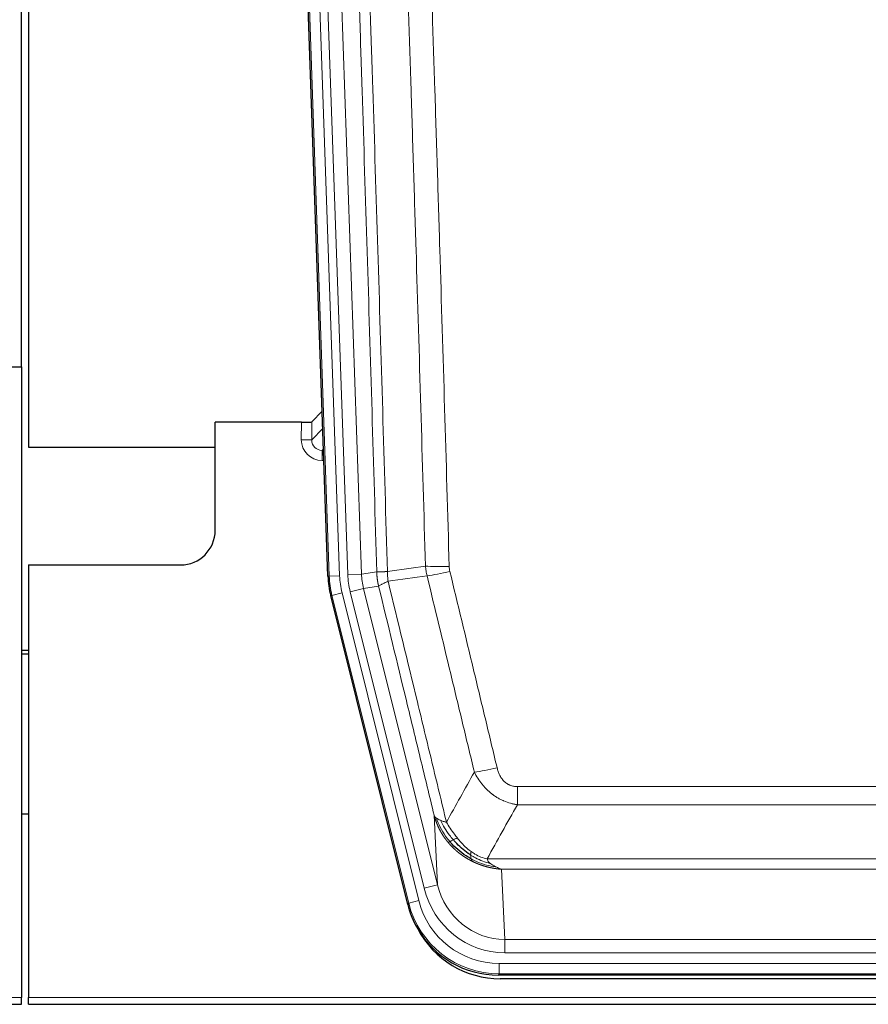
# Model space of a CAD drawing. Header units: inches. Extents: x 0 to 29700, y -16 to 21000.
# Tile 18 of 186: x 3713 to 3958, y 9386 to 9670. Entities that reach past the tile are written whole.
import ezdxf

# ---------------------------------------------------------------- set-up
doc = ezdxf.new("R2010")
doc.units = ezdxf.units.IN
doc.layers.add('254', color=7, linetype='Continuous', true_color=0xffffff)
doc.styles.add('latin_extended', font='simplex.shx')
doc.dimstyles.get("Standard").update_dxf_attribs({"dimtxt": 0.18, "dimasz": 0.18, "dimexe": 0.18, "dimexo": 0.0625, "dimgap": 0.09, "dimtad": 0, "dimtih": 1, "dimtoh": 1, "dimdec": 4, "dimzin": 0, "dimdsep": 46, "dimtxsty": 'Standard', "dimcen": 0.09, "dimadec": 0, "dimazin": 0, "dimtfac": 1, "dimtdec": 4, "dimtofl": 0, "dimtmove": 0, "dimatfit": 3, "dimfxl": 1, "dimtolj": 1, "dimtzin": 0, "dimarcsym": 0})

# ---------------------------------------------------------------- blocks, each defined once
blk = doc.blocks.new('_U9')
at = {"layer": '254', "color": 3, "linetype": 'Continuous', "lineweight": 13, "transparency": 16777216}
for p, q in [((778.09, 10345.84), (778.09, 10520.84)), ((1929.58, 10170.84), (728.09, 10170.84)), ((778.09, 9795.84), (778.09, 10170.84)), ((7290.58, 9795.84), (728.09, 9795.84)), ((778.09, 9620.84), (778.09, 9445.84))]:
    blk.add_line(p, q, dxfattribs=at)
at = {"layer": '254', "color": 3, "transparency": 16777216}
for points in [[(748.92, 10345.84), (807.25, 10345.84), (778.09, 10170.84)], [(807.25, 9620.84), (748.92, 9620.84), (778.09, 9795.84)]]:
    blk.add_solid(points, dxfattribs=at)
at = {"layer": 'Defpoints', "color": 0, "transparency": 16777216}
for p in [(778.09, 10170.84), (1979.58, 10170.84), (7340.58, 9795.84)]:
    blk.add_point(p, dxfattribs=at)
at = {"layer": '254', "color": 2, "lineweight": 13, "transparency": 16777216, "insert": (515.59, 9758.34), "char_height": 175, "attachment_point": 1, "rotation": 90, "style": 'latin_extended'}
blk.add_mtext('\\A1;\\C2;375', dxfattribs=at)

msp = doc.modelspace()

# ---------------------------------------------------------------- linework, layer by layer
at = {"layer": '254', "color": 2, "linetype": 'Continuous', "lineweight": 25}
for p, q in [((3713.582, 9570.095), (3713.582, 9970.675)), ((3715.582, 9970.347), (3715.582, 9546.837)), ((3802.178, 9509.572), (3789.06, 9885.217)), ((3705.625, 9570.087), (3713.582, 9570.087)), ((3713.582, 9570.087), (3713.582, 9387.807)), ((3800.511, 9557.309), (3797.484, 9554.174)), ((3794.485, 9554.072), (3769.582, 9554.072)), ((3769.582, 9522.837), (3769.582, 9554.072)), ((3715.582, 9546.837), (3769.582, 9546.837)), ((3715.582, 9512.837), (3759.582, 9512.837)), ((3715.582, 9512.837), (3715.582, 9387.807)), ((3825.217, 9414.732), (3802.963, 9503.99)), ((3715.582, 9488.104), (3713.582, 9488.104)), ((3713.582, 9487.104), (3715.582, 9487.104)), ((3715.608, 9440.837), (3713.593, 9440.837)), ((4067.786, 9394.292), (3851.379, 9394.292)), ((4067.194, 9393.25), (3851.971, 9393.25)), ((3713.582, 9385.859), (3713.582, 9387.807)), ((3715.582, 9385.859), (3715.582, 9387.807)), ((3225.582, 9385.859), (3713.582, 9385.859)), ((3715.582, 9385.859), (4203.582, 9385.859))]:
    msp.add_line(p, q, dxfattribs=at)
at = {"layer": '254', "color": 110, "linetype": 'Continuous', "lineweight": 13}
for p, q in [((3802.552, 9509.624), (3789.441, 9885.067)), ((3792.435, 9885.172), (3805.546, 9509.729)), ((3794.827, 9884.23), (3807.893, 9510.059)), ((3798.819, 9884.369), (3811.885, 9510.198)), ((3794.475, 9549.025), (3794.485, 9554.072)), ((3797.484, 9554.174), (3797.473, 9548.943)), ((3797.473, 9548.943), (3800.687, 9552.271)), ((3800.893, 9546.378), (3800.466, 9545.935)), ((3800.466, 9545.935), (3800.466, 9543.016)), ((3800.466, 9545.935), (3800.909, 9545.935)), ((3800.466, 9543.016), (3801.01, 9543.016)), ((3802.178, 9509.572), (3802.552, 9509.624)), ((3805.546, 9509.729), (3802.552, 9509.624)), ((3807.893, 9510.059), (3811.885, 9510.198)), ((3811.885, 9510.198), (3816.262, 9510.813)), ((3816.818, 9506.675), (3812.466, 9506.063)), ((3803.336, 9504.042), (3802.963, 9503.99)), ((3806.243, 9504.767), (3803.336, 9504.042)), ((3825.51, 9415.107), (3803.336, 9504.042)), ((3806.243, 9504.767), (3828.417, 9415.832)), ((3808.59, 9505.097), (3812.466, 9506.063)), ((3829.942, 9419.459), (3808.59, 9505.097)), ((3812.466, 9506.063), (3833.818, 9420.425)), ((3856.911, 9443.539), (3856.911, 9448.78)), ((3856.911, 9448.78), (4062.254, 9448.78)), ((4062.254, 9443.539), (3856.911, 9443.539)), ((3833.818, 9420.425), (3832.86, 9440.481)), ((3848.18, 9427.92), (4070.985, 9427.92)), ((3852.292, 9424.89), (3853.261, 9404.611)), ((4066.872, 9424.89), (3852.292, 9424.89)), ((3829.942, 9419.459), (3833.818, 9420.425)), ((3828.417, 9415.832), (3825.51, 9415.107)), ((3825.217, 9414.732), (3825.51, 9415.107)), ((3853.261, 9400.747), (3853.261, 9404.611)), ((3853.261, 9404.611), (4065.904, 9404.611)), ((4065.904, 9400.747), (3853.261, 9400.747)), ((3851.672, 9394.667), (3851.672, 9397.663)), ((3851.672, 9397.663), (4067.493, 9397.663)), ((3851.672, 9394.667), (3851.379, 9394.292)), ((4067.493, 9394.667), (3851.672, 9394.667)), ((3225.582, 9387.807), (3713.582, 9387.807)), ((3715.582, 9387.807), (4203.582, 9387.807))]:
    msp.add_line(p, q, dxfattribs=at)
at = {"layer": '254', "color": 2, "linetype": 'Continuous', "lineweight": 25}
msp.add_arc((3759.582, 9522.837), 10, 270, 0, dxfattribs=at)
for centre, major_axis, ratio, start_param, end_param in [((3794.486, 9554.177), (-3, 0), 0.0349646, 1.5706703, 3.1078402), ((3829.199, 9510.523, 0), (26.774, 3.763), 0.9986144, 3.0370169, 3.2461684), ((3851.437, 9421.329, 0), (16.66, 21.323), 0.9977958, 2.4794378, 2.7643876), ((3851.996, 9420.266), (16.639, 21.297), 0.9990195, 2.7203481, 3.8043419), ((3851.437, 9421.329, 0), (16.66, 21.323), 0.9977958, 2.7643876, 3.8037475)]:
    msp.add_ellipse(centre, major_axis=major_axis, ratio=ratio, start_param=start_param, end_param=end_param, dxfattribs=at)
at = {"layer": '254', "color": 110, "linetype": 'Continuous', "lineweight": 13}
for centre, major_axis, ratio, start_param, end_param in [((3800.478, 9549.025), (-3.237, -5.067), 0.9977321, 5.2798208, 6.8506171), ((3794.475, 9548.946), (-3, 0.006), 0.0261769, 3.175273, 4.7124429), ((3800.478, 9548.946), (-1.726, -2.474), 0.9943829, 5.3201387, 6.890935), ((3837.215, 9513.518), (-9.996, -0.288), 0.1133347, 0.8101184, 1.5675278), ((3829.564, 9510.574), (-26.766, -3.762), 0.9989218, 6.1786096, 6.387761), ((3829.564, 9510.574, 0), (23.799, 3.345), 0.9986144, 3.0370169, 3.2461684), ((3831.911, 9510.904), (-23.799, -3.345), 0.9986144, 6.1786096, 6.387761), ((3831.911, 9510.904), (-19.844, -2.789), 0.9980617, 6.1786096, 6.387761), ((3837.403, 9512.112), (-9.719, -2.353), 0.1107863, 0.7983441, 1.5439815), ((3851.064, 9455.537), (-9.722, -2.342), 0.1329353, 0.7958322, 1.5387903), ((3853.181, 9425.594, 0), (1.185, -24.82), 0.9658521, 4.9157844, 6.2370968), ((3853.181, 9425.594), (1.001, -20.961), 0.9530564, 4.9157844, 6.2370968), ((3851.724, 9421.696, 0), (14.809, 18.954), 0.9977958, 2.4794378, 3.8037475), ((3851.724, 9421.696), (-16.651, -21.313), 0.9982842, 5.6210305, 6.9453401)]:
    msp.add_ellipse(centre, major_axis=major_axis, ratio=ratio, start_param=start_param, end_param=end_param, dxfattribs=at)
for points, knots in [([(3816.262, 9510.813), (3815.817, 9526.223), (3814.911, 9557.069), (3813.504, 9603.41), (3812.534, 9634.354), (3811.979, 9651.773), (3811.918, 9653.709), (3811.794, 9657.581), (3811.608, 9663.388), (3811.171, 9676.942), (3810.793, 9688.563), (3810.475, 9698.249), (3810.411, 9700.187), (3810.283, 9704.062), (3810.091, 9709.874), (3809.641, 9723.436), (3809.251, 9735.06), (3808.465, 9758.309), (3807.402, 9789.307), (3805.761, 9835.805), (3804.636, 9866.803), (3804.066, 9882.302)], [0, 0, 0, 0, 0.125, 0.25, 0.375, 0.375, 0.390625, 0.390625, 0.40625, 0.4375, 0.5, 0.5, 0.515625, 0.515625, 0.53125, 0.5625, 0.625, 0.625, 0.75, 0.875, 1, 1, 1, 1]), ([(3807.122, 9883.777), (3807.693, 9868.223), (3808.821, 9837.113), (3810.466, 9790.448), (3811.533, 9759.338), (3812.321, 9736.005), (3812.712, 9724.339), (3813.164, 9710.728), (3813.356, 9704.895), (3813.484, 9701.006), (3813.548, 9699.062), (3813.867, 9689.34), (3814.247, 9677.677), (3814.684, 9664.074), (3814.871, 9658.246), (3814.995, 9654.36), (3815.057, 9652.417), (3815.613, 9634.934), (3816.586, 9603.878), (3817.997, 9557.368), (3818.905, 9526.41), (3819.351, 9510.944)], [0, 0, 0, 0, 0.125, 0.25, 0.375, 0.375, 0.4375, 0.46875, 0.484375, 0.484375, 0.5, 0.5, 0.5625, 0.59375, 0.609375, 0.609375, 0.625, 0.625, 0.75, 0.875, 1, 1, 1, 1]), ([(3830.348, 9512.498), (3829.91, 9527.717), (3829.018, 9558.179), (3828.096, 9588.689), (3827.393, 9611.589), (3827.157, 9619.225), (3826.681, 9634.504), (3826.44, 9642.146), (3825.714, 9665.082), (3825.222, 9680.379), (3824.598, 9699.509), (3824.472, 9703.335), (3824.221, 9710.987), (3823.842, 9722.465), (3823.459, 9733.943), (3822.687, 9756.899), (3821.644, 9787.508), (3820.034, 9833.423), (3818.932, 9864.033), (3818.374, 9879.339)], [0, 0, 0, 0, 0.125, 0.25, 0.25, 0.3125, 0.3125, 0.375, 0.375, 0.5, 0.5, 0.53125, 0.53125, 0.5625, 0.625, 0.625, 0.75, 0.875, 1, 1, 1, 1]), ([(3825.257, 9879.682), (3825.814, 9864.357), (3826.915, 9833.709), (3828.523, 9787.737), (3829.565, 9757.09), (3830.336, 9734.105), (3830.718, 9722.612), (3831.096, 9711.12), (3831.348, 9703.458), (3831.473, 9699.628), (3832.097, 9680.474), (3832.588, 9665.158), (3833.313, 9642.194), (3833.553, 9634.542), (3834.029, 9619.244), (3834.265, 9611.598), (3834.967, 9588.67), (3835.887, 9558.122), (3836.778, 9527.622), (3837.215, 9512.384)], [0, 0, 0, 0, 0.125, 0.25, 0.375, 0.375, 0.4375, 0.46875, 0.46875, 0.5, 0.5, 0.625, 0.625, 0.6875, 0.6875, 0.75, 0.75, 0.875, 1, 1, 1, 1]), ([(3837.403, 9510.972), (3837.347, 9511.204), (3837.304, 9511.438), (3837.241, 9511.909), (3837.222, 9512.145), (3837.215, 9512.384)], [0, 0, 0, 0, 0.5, 0.5, 1, 1, 1, 1]), ([(3816.262, 9510.813), (3816.263, 9510.813), (3816.264, 9510.813), (3816.267, 9510.812), (3816.271, 9510.812), (3816.274, 9510.812), (3816.278, 9510.812), (3816.282, 9510.811), (3816.287, 9510.811), (3816.291, 9510.811), (3816.296, 9510.81), (3816.301, 9510.81), (3816.306, 9510.81), (3816.312, 9510.81), (3816.318, 9510.809), (3816.324, 9510.809), (3816.33, 9510.809), (3816.337, 9510.809), (3816.344, 9510.809), (3816.351, 9510.808), (3816.358, 9510.808), (3816.366, 9510.808), (3816.374, 9510.808), (3816.382, 9510.808), (3816.39, 9510.808), (3816.399, 9510.807), (3816.408, 9510.807), (3816.417, 9510.807), (3816.426, 9510.807), (3816.436, 9510.807), (3816.446, 9510.807), (3816.456, 9510.807), (3816.466, 9510.807), (3816.477, 9510.806), (3816.488, 9510.806), (3816.499, 9510.806), (3816.51, 9510.806), (3816.522, 9510.806), (3816.534, 9510.806), (3816.546, 9510.806), (3816.558, 9510.806), (3816.571, 9510.806), (3816.584, 9510.806), (3816.597, 9510.806), (3816.61, 9510.806), (3816.624, 9510.806), (3816.638, 9510.806), (3816.652, 9510.806), (3816.666, 9510.806), (3816.681, 9510.807), (3816.695, 9510.807), (3816.71, 9510.807), (3816.726, 9510.807), (3816.741, 9510.807), (3816.757, 9510.807), (3816.773, 9510.807), (3816.789, 9510.808), (3816.806, 9510.808), (3816.823, 9510.808), (3816.84, 9510.808), (3816.857, 9510.808), (3816.874, 9510.809), (3816.892, 9510.809), (3816.91, 9510.809), (3816.928, 9510.809), (3816.947, 9510.81), (3816.965, 9510.81), (3816.984, 9510.81), (3817.003, 9510.811), (3817.023, 9510.811), (3817.042, 9510.811), (3817.062, 9510.812), (3817.082, 9510.812), (3817.103, 9510.813), (3817.123, 9510.813), (3817.144, 9510.813), (3817.171, 9510.814), (3817.205, 9510.815), (3817.246, 9510.816), (3817.287, 9510.817), (3817.33, 9510.818), (3817.373, 9510.82), (3817.417, 9510.821), (3817.462, 9510.823), (3817.507, 9510.824), (3817.554, 9510.826), (3817.601, 9510.828), (3817.649, 9510.83), (3817.697, 9510.832), (3817.747, 9510.835), (3817.797, 9510.837), (3817.848, 9510.84), (3817.9, 9510.842), (3817.952, 9510.845), (3818.005, 9510.848), (3818.059, 9510.851), (3818.114, 9510.854), (3818.169, 9510.857), (3818.225, 9510.861), (3818.282, 9510.864), (3818.339, 9510.868), (3818.398, 9510.872), (3818.456, 9510.876), (3818.516, 9510.88), (3818.576, 9510.884), (3818.637, 9510.888), (3818.699, 9510.892), (3818.761, 9510.897), (3818.824, 9510.902), (3818.888, 9510.906), (3818.952, 9510.911), (3819.017, 9510.916), (3819.082, 9510.922), (3819.149, 9510.927), (3819.215, 9510.932), (3819.283, 9510.938), (3819.328, 9510.942), (3819.351, 9510.944)], [0, 0, 0, 0, 0.0066687, 0.0133374, 0.0200061, 0.0266746, 0.0333432, 0.0400116, 0.0466801, 0.0533484, 0.0600168, 0.066685, 0.0733532, 0.0800214, 0.0866895, 0.0933575, 0.1000255, 0.1066935, 0.1133614, 0.1200292, 0.126697, 0.1333647, 0.1400324, 0.1467001, 0.1533676, 0.1600352, 0.1667026, 0.1733701, 0.1800374, 0.1867047, 0.193372, 0.2000392, 0.2067064, 0.2133735, 0.2200405, 0.2267075, 0.2333745, 0.2400414, 0.2467082, 0.253375, 0.2600418, 0.2667085, 0.2733751, 0.2800417, 0.2867082, 0.2933747, 0.3000412, 0.3067075, 0.3133739, 0.3200401, 0.3267064, 0.3333725, 0.3400387, 0.3467047, 0.3533708, 0.3600367, 0.3667026, 0.3733685, 0.3800343, 0.3867001, 0.3933658, 0.4000315, 0.4066971, 0.4133626, 0.4200281, 0.4266936, 0.433359, 0.4400243, 0.4466896, 0.4533549, 0.4600201, 0.4666852, 0.4733503, 0.4800154, 0.4866804, 0.4933453, 0.5000102, 0.5125098, 0.5250093, 0.5375088, 0.5500082, 0.5625077, 0.5750071, 0.5875066, 0.600006, 0.6125054, 0.6250049, 0.6375043, 0.6500037, 0.6625032, 0.6750026, 0.6875021, 0.7000016, 0.7125011, 0.7250006, 0.7375001, 0.7499997, 0.7624993, 0.7749989, 0.7874985, 0.7999982, 0.812498, 0.8249977, 0.8374975, 0.8499974, 0.8624973, 0.8749972, 0.8874972, 0.8999973, 0.9124974, 0.9249976, 0.9374978, 0.9499981, 0.9624985, 0.9749989, 0.9874994, 1, 1, 1, 1]), ([(3816.818, 9506.675), (3816.813, 9506.696), (3816.803, 9506.738), (3816.788, 9506.802), (3816.772, 9506.867), (3816.757, 9506.934), (3816.742, 9507.002), (3816.726, 9507.071), (3816.711, 9507.142), (3816.696, 9507.213), (3816.68, 9507.286), (3816.665, 9507.361), (3816.649, 9507.436), (3816.634, 9507.513), (3816.619, 9507.591), (3816.604, 9507.671), (3816.589, 9507.752), (3816.574, 9507.834), (3816.559, 9507.917), (3816.544, 9508.002), (3816.529, 9508.088), (3816.515, 9508.175), (3816.501, 9508.264), (3816.487, 9508.354), (3816.473, 9508.445), (3816.459, 9508.538), (3816.446, 9508.632), (3816.425, 9508.783), (3816.399, 9508.985), (3816.371, 9509.232), (3816.347, 9509.461), (3816.328, 9509.672), (3816.312, 9509.866), (3816.299, 9510.041), (3816.289, 9510.199), (3816.281, 9510.338), (3816.275, 9510.459), (3816.271, 9510.563), (3816.267, 9510.648), (3816.265, 9510.715), (3816.263, 9510.764), (3816.262, 9510.794), (3816.262, 9510.809), (3816.262, 9510.813)], [0, 0, 0, 0, 0.0155037, 0.0313049, 0.0474035, 0.0637997, 0.0804935, 0.097485, 0.1147743, 0.1323613, 0.1502462, 0.1684289, 0.1869096, 0.2056883, 0.224765, 0.2441397, 0.2638126, 0.2837835, 0.3040527, 0.32462, 0.3454856, 0.3666494, 0.3881116, 0.409872, 0.4319308, 0.454288, 0.4769435, 0.4998975, 0.5635611, 0.6228928, 0.6778927, 0.7285606, 0.7748966, 0.8169007, 0.8545729, 0.8879131, 0.9169214, 0.9415977, 0.9619421, 0.9779545, 0.989635, 0.9969835, 1, 1, 1, 1]), ([(3819.563, 9508.109), (3819.488, 9508.575), (3819.446, 9509.045), (3819.387, 9509.99), (3819.372, 9510.466), (3819.351, 9510.944)], [0, 0, 0, 0, 0.5, 0.5, 1, 1, 1, 1]), ([(3844.484, 9452.976), (3843.349, 9457.697), (3842.212, 9462.419), (3839.937, 9471.867), (3838.798, 9476.593), (3835.379, 9490.774), (3833.095, 9500.233), (3830.807, 9509.699)], [0, 0, 0, 0, 0.25, 0.25, 0.5, 0.5, 1, 1, 1, 1]), ([(3837.403, 9510.972), (3839.688, 9501.494), (3841.97, 9492.021), (3845.385, 9477.821), (3846.522, 9473.088), (3848.795, 9463.627), (3849.93, 9458.898), (3851.064, 9454.171)], [0, 0, 0, 0, 0.5, 0.5, 0.75, 0.75, 1, 1, 1, 1]), ([(3816.818, 9506.675), (3816.839, 9506.726), (3816.917, 9506.792), (3817.18, 9506.959), (3817.366, 9507.059), (3817.838, 9507.296), (3818.123, 9507.433), (3818.782, 9507.743), (3819.154, 9507.917), (3819.563, 9508.109)], [0, 0, 0, 0, 0.25, 0.25, 0.5, 0.5, 0.75, 0.75, 1, 1, 1, 1]), ([(3832.86, 9440.481), (3831.53, 9445.988), (3830.197, 9451.498), (3827.53, 9462.523), (3826.194, 9468.037), (3822.183, 9484.586), (3819.504, 9495.627), (3816.818, 9506.675)], [0, 0, 0, 0, 0.25, 0.25, 0.5, 0.5, 1, 1, 1, 1]), ([(3819.563, 9508.109), (3822.385, 9496.485), (3825.201, 9484.869), (3829.414, 9467.457), (3830.817, 9461.656), (3833.62, 9450.057), (3835.019, 9444.261), (3836.417, 9438.467)], [0, 0, 0, 0, 0.5, 0.5, 0.75, 0.75, 1, 1, 1, 1]), ([(3856.911, 9443.539), (3856.576, 9443.587), (3856.243, 9443.646), (3855.58, 9443.785), (3855.252, 9443.865), (3854.276, 9444.136), (3853.638, 9444.357), (3852.936, 9444.654), (3852.858, 9444.688), (3852.702, 9444.757), (3852.625, 9444.792), (3852.393, 9444.899), (3852.24, 9444.973), (3851.786, 9445.201), (3851.191, 9445.524), (3850.618, 9445.886), (3850.197, 9446.171), (3849.988, 9446.317), (3849.783, 9446.469), (3849.647, 9446.571), (3849.579, 9446.623), (3848.973, 9447.092), (3848.465, 9447.54), (3847.746, 9448.257), (3847.514, 9448.503), (3847.175, 9448.883), (3847.064, 9449.012), (3846.846, 9449.272), (3846.738, 9449.405), (3846.211, 9450.072), (3845.823, 9450.626), (3845.108, 9451.773), (3844.781, 9452.365), (3844.484, 9452.976)], [0, 0, 0, 0, 0.0625, 0.0625, 0.125, 0.125, 0.25, 0.25, 0.265625, 0.265625, 0.28125, 0.28125, 0.3125, 0.3125, 0.375, 0.4375, 0.4375, 0.46875, 0.484375, 0.484375, 0.5, 0.5, 0.625, 0.625, 0.6875, 0.6875, 0.71875, 0.71875, 0.75, 0.75, 0.875, 0.875, 1, 1, 1, 1]), ([(3856.911, 9448.78), (3856.728, 9448.78), (3856.546, 9448.788), (3856.182, 9448.819), (3856.002, 9448.843), (3855.647, 9448.909), (3855.472, 9448.95), (3855.125, 9449.049), (3854.954, 9449.108), (3854.743, 9449.194), (3854.701, 9449.211), (3854.617, 9449.248), (3854.493, 9449.304), (3854.371, 9449.365), (3854.133, 9449.492), (3853.825, 9449.679), (3853.538, 9449.896), (3853.364, 9450.041), (3853.33, 9450.071), (3853.262, 9450.131), (3853.228, 9450.161), (3853.128, 9450.254), (3853.064, 9450.317), (3852.874, 9450.51), (3852.755, 9450.644), (3852.528, 9450.922), (3852.421, 9451.065), (3852.218, 9451.36), (3852.123, 9451.512), (3852.01, 9451.707), (3851.987, 9451.746), (3851.943, 9451.825), (3851.922, 9451.865), (3851.858, 9451.985), (3851.817, 9452.065), (3851.698, 9452.307), (3851.625, 9452.471), (3851.488, 9452.802), (3851.424, 9452.969), (3851.248, 9453.476), (3851.148, 9453.82), (3851.064, 9454.171)], [0, 0, 0, 0, 0.0625, 0.0625, 0.125, 0.125, 0.1875, 0.1875, 0.25, 0.25, 0.265625, 0.265625, 0.28125, 0.3125, 0.3125, 0.375, 0.4375, 0.4375, 0.453125, 0.453125, 0.46875, 0.46875, 0.5, 0.5, 0.5625, 0.5625, 0.625, 0.625, 0.6875, 0.6875, 0.703125, 0.703125, 0.71875, 0.71875, 0.75, 0.75, 0.8125, 0.8125, 0.875, 0.875, 1, 1, 1, 1]), ([(3836.892, 9432.654), (3836.881, 9432.668), (3836.857, 9432.696), (3836.822, 9432.738), (3836.787, 9432.781), (3836.751, 9432.825), (3836.715, 9432.869), (3836.678, 9432.915), (3836.641, 9432.961), (3836.604, 9433.007), (3836.566, 9433.055), (3836.528, 9433.103), (3836.49, 9433.152), (3836.451, 9433.201), (3836.412, 9433.252), (3836.373, 9433.303), (3836.333, 9433.355), (3836.293, 9433.408), (3836.252, 9433.461), (3836.211, 9433.516), (3836.17, 9433.571), (3836.129, 9433.627), (3836.087, 9433.683), (3836.046, 9433.741), (3836.003, 9433.799), (3835.961, 9433.858), (3835.918, 9433.918), (3835.875, 9433.979), (3835.832, 9434.04), (3835.789, 9434.103), (3835.745, 9434.166), (3835.701, 9434.23), (3835.657, 9434.295), (3835.613, 9434.36), (3835.568, 9434.427), (3835.524, 9434.494), (3835.479, 9434.563), (3835.434, 9434.632), (3835.389, 9434.702), (3835.344, 9434.772), (3835.298, 9434.844), (3835.253, 9434.917), (3835.207, 9434.99), (3835.161, 9435.064), (3835.115, 9435.14), (3835.069, 9435.216), (3835.023, 9435.293), (3834.977, 9435.371), (3834.931, 9435.449), (3834.885, 9435.529), (3834.839, 9435.61), (3834.793, 9435.691), (3834.746, 9435.774), (3834.7, 9435.857), (3834.654, 9435.941), (3834.608, 9436.027), (3834.562, 9436.113), (3834.515, 9436.2), (3834.469, 9436.288), (3834.423, 9436.377), (3834.377, 9436.467), (3834.332, 9436.558), (3834.286, 9436.65), (3834.24, 9436.742), (3834.195, 9436.836), (3834.15, 9436.931), (3834.104, 9437.026), (3834.059, 9437.123), (3834.015, 9437.221), (3833.97, 9437.319), (3833.926, 9437.419), (3833.882, 9437.519), (3833.838, 9437.621), (3833.794, 9437.723), (3833.751, 9437.827), (3833.707, 9437.931), (3833.665, 9438.037), (3833.622, 9438.143), (3833.58, 9438.25), (3833.538, 9438.359), (3833.497, 9438.468), (3833.455, 9438.579), (3833.415, 9438.69), (3833.374, 9438.802), (3833.334, 9438.916), (3833.295, 9439.03), (3833.256, 9439.146), (3833.217, 9439.262), (3833.179, 9439.379), (3833.141, 9439.498), (3833.104, 9439.617), (3833.068, 9439.738), (3833.032, 9439.859), (3832.996, 9439.981), (3832.961, 9440.105), (3832.927, 9440.229), (3832.893, 9440.354), (3832.871, 9440.438), (3832.86, 9440.481)], [0, 0, 0, 0, 0.0060657, 0.012223, 0.0184718, 0.0248123, 0.0312443, 0.0377679, 0.0443831, 0.0510899, 0.0578883, 0.0647782, 0.0717598, 0.0788329, 0.0859977, 0.093254, 0.1006019, 0.1080414, 0.1155725, 0.1231952, 0.1309095, 0.1387154, 0.1466129, 0.1546019, 0.1626826, 0.1708549, 0.1791188, 0.1874742, 0.1959213, 0.20446, 0.2130903, 0.2218121, 0.2306256, 0.2395307, 0.2485274, 0.2576156, 0.2667955, 0.276067, 0.2854301, 0.2948848, 0.3044311, 0.314069, 0.3237985, 0.3336196, 0.3435324, 0.3535367, 0.3636326, 0.3738202, 0.3840993, 0.3944701, 0.4049324, 0.4154864, 0.426132, 0.4368691, 0.4476979, 0.4586183, 0.4696303, 0.480734, 0.4919292, 0.503216, 0.5145945, 0.5260645, 0.5376262, 0.5492795, 0.5610244, 0.5728609, 0.584789, 0.5968087, 0.60892, 0.621123, 0.6334175, 0.6458037, 0.6582815, 0.6708509, 0.6835119, 0.6962645, 0.7091087, 0.7220445, 0.735072, 0.748191, 0.7614017, 0.774704, 0.7880979, 0.8015834, 0.8151605, 0.8288293, 0.8425896, 0.8564416, 0.8703852, 0.8844204, 0.8985472, 0.9127656, 0.9270756, 0.9414773, 0.9559705, 0.9705554, 0.9852319, 1, 1, 1, 1]), ([(3832.86, 9440.481), (3832.918, 9440.337), (3833, 9440.2), (3833.213, 9439.939), (3833.344, 9439.815), (3833.499, 9439.698)], [0, 0, 0, 0, 0.5, 0.5, 1, 1, 1, 1]), ([(3837.382, 9432.884), (3836.947, 9433.394), (3836.537, 9433.924), (3835.008, 9436.106), (3834.112, 9437.885), (3833.499, 9439.698)], [0, 0, 0, 0, 0.25, 0.25, 1, 1, 1, 1]), ([(3833.499, 9439.698), (3833.656, 9439.572), (3833.836, 9439.453), (3834.24, 9439.229), (3834.465, 9439.124), (3834.71, 9439.026)], [0, 0, 0, 0, 0.5, 0.5, 1, 1, 1, 1]), ([(3838.368, 9433.411), (3837.997, 9433.843), (3837.64, 9434.287), (3836.279, 9436.106), (3835.408, 9437.56), (3834.71, 9439.026)], [0, 0, 0, 0, 0.25, 0.25, 1, 1, 1, 1]), ([(3834.71, 9439.026), (3834.956, 9438.919), (3835.222, 9438.819), (3835.793, 9438.633), (3836.096, 9438.546), (3836.417, 9438.467)], [0, 0, 0, 0, 0.5, 0.5, 1, 1, 1, 1]), ([(3839.592, 9433.86), (3839.294, 9434.23), (3839.003, 9434.608), (3837.876, 9436.138), (3837.11, 9437.326), (3836.417, 9438.467)], [0, 0, 0, 0, 0.25, 0.25, 1, 1, 1, 1]), ([(3836.892, 9432.654), (3836.928, 9432.66), (3836.97, 9432.675), (3837.076, 9432.72), (3837.138, 9432.752), (3837.264, 9432.819), (3837.321, 9432.85), (3837.382, 9432.884)], [0, 0, 0, 0, 0.375, 0.375, 0.75, 0.75, 1, 1, 1, 1]), ([(3843.895, 9427.171), (3843.873, 9427.182), (3843.829, 9427.204), (3843.763, 9427.237), (3843.697, 9427.27), (3843.631, 9427.303), (3843.565, 9427.337), (3843.499, 9427.371), (3843.433, 9427.406), (3843.366, 9427.441), (3843.3, 9427.476), (3843.234, 9427.511), (3843.167, 9427.547), (3843.101, 9427.583), (3843.034, 9427.619), (3842.967, 9427.656), (3842.901, 9427.693), (3842.834, 9427.73), (3842.767, 9427.768), (3842.701, 9427.806), (3842.634, 9427.844), (3842.567, 9427.883), (3842.5, 9427.922), (3842.433, 9427.961), (3842.366, 9428.001), (3842.299, 9428.041), (3842.232, 9428.081), (3842.165, 9428.122), (3842.098, 9428.163), (3842.031, 9428.204), (3841.964, 9428.246), (3841.897, 9428.288), (3841.83, 9428.33), (3841.763, 9428.373), (3841.696, 9428.416), (3841.629, 9428.46), (3841.562, 9428.503), (3841.494, 9428.547), (3841.427, 9428.592), (3841.36, 9428.637), (3841.293, 9428.682), (3841.226, 9428.728), (3841.159, 9428.774), (3841.092, 9428.82), (3841.025, 9428.867), (3840.958, 9428.914), (3840.891, 9428.961), (3840.824, 9429.009), (3840.757, 9429.057), (3840.69, 9429.105), (3840.623, 9429.154), (3840.556, 9429.203), (3840.489, 9429.253), (3840.423, 9429.303), (3840.356, 9429.353), (3840.289, 9429.404), (3840.223, 9429.455), (3840.156, 9429.507), (3840.089, 9429.558), (3840.023, 9429.611), (3839.956, 9429.663), (3839.89, 9429.716), (3839.824, 9429.77), (3839.758, 9429.823), (3839.691, 9429.878), (3839.625, 9429.932), (3839.559, 9429.987), (3839.493, 9430.042), (3839.427, 9430.098), (3839.362, 9430.154), (3839.296, 9430.211), (3839.23, 9430.267), (3839.165, 9430.325), (3839.099, 9430.382), (3839.034, 9430.44), (3838.969, 9430.499), (3838.904, 9430.558), (3838.839, 9430.617), (3838.774, 9430.677), (3838.709, 9430.737), (3838.644, 9430.797), (3838.58, 9430.858), (3838.515, 9430.919), (3838.451, 9430.981), (3838.387, 9431.043), (3838.322, 9431.105), (3838.259, 9431.168), (3838.195, 9431.231), (3838.131, 9431.295), (3838.068, 9431.359), (3838.004, 9431.424), (3837.941, 9431.488), (3837.878, 9431.554), (3837.815, 9431.619), (3837.752, 9431.686), (3837.69, 9431.752), (3837.627, 9431.819), (3837.565, 9431.886), (3837.503, 9431.954), (3837.441, 9432.022), (3837.379, 9432.091), (3837.318, 9432.16), (3837.256, 9432.229), (3837.195, 9432.299), (3837.134, 9432.369), (3837.073, 9432.44), (3837.013, 9432.511), (3836.952, 9432.582), (3836.912, 9432.63), (3836.892, 9432.654)], [0, 0, 0, 0, 0.0082024, 0.0164263, 0.0246716, 0.0329384, 0.0412265, 0.0495362, 0.0578672, 0.0662198, 0.0745938, 0.0829892, 0.0914062, 0.0998446, 0.1083045, 0.1167859, 0.1252887, 0.1338131, 0.1423589, 0.1509263, 0.1595151, 0.1681255, 0.1767574, 0.1854108, 0.1940858, 0.2027822, 0.2115002, 0.2202398, 0.2290008, 0.2377835, 0.2465876, 0.2554134, 0.2642606, 0.2731295, 0.2820199, 0.2909319, 0.2998654, 0.3088206, 0.3177973, 0.3267956, 0.3358154, 0.3448569, 0.35392, 0.3630047, 0.3721109, 0.3812388, 0.3903883, 0.3995594, 0.4087522, 0.4179665, 0.4272025, 0.4364601, 0.4457393, 0.4550402, 0.4643627, 0.4737069, 0.4830727, 0.4924601, 0.5018692, 0.5113, 0.5207524, 0.5302265, 0.5397222, 0.5492397, 0.5587788, 0.5683395, 0.577922, 0.5875261, 0.5971519, 0.6067994, 0.6164686, 0.6261595, 0.6358721, 0.6456064, 0.6553624, 0.6651401, 0.6749395, 0.6847606, 0.6946034, 0.704468, 0.7143542, 0.7242622, 0.734192, 0.7441434, 0.7541166, 0.7641115, 0.7741282, 0.7841666, 0.7942268, 0.8043087, 0.8144123, 0.8245377, 0.8346848, 0.8448538, 0.8550444, 0.8652568, 0.875491, 0.885747, 0.8960247, 0.9063242, 0.9166455, 0.9269886, 0.9373534, 0.9477401, 0.9581485, 0.9685787, 0.9790306, 0.9895044, 1, 1, 1, 1]), ([(3837.382, 9432.884), (3837.413, 9432.901), (3837.445, 9432.919), (3837.58, 9432.994), (3837.693, 9433.057), (3837.942, 9433.193), (3838.079, 9433.265), (3838.27, 9433.363), (3838.319, 9433.387), (3838.368, 9433.411)], [0, 0, 0, 0, 0.125, 0.125, 0.5, 0.5, 0.875, 0.875, 1, 1, 1, 1]), ([(3838.368, 9433.411), (3838.467, 9433.459), (3838.568, 9433.507), (3838.825, 9433.621), (3838.982, 9433.685), (3839.293, 9433.792), (3839.446, 9433.834), (3839.592, 9433.86)], [0, 0, 0, 0, 0.25, 0.25, 0.625, 0.625, 1, 1, 1, 1]), ([(3843.562, 9429.981), (3843.381, 9430.112), (3843.203, 9430.247), (3842.496, 9430.806), (3841.981, 9431.266), (3840.987, 9432.247), (3840.508, 9432.768), (3839.893, 9433.492), (3839.742, 9433.675), (3839.592, 9433.86)], [0, 0, 0, 0, 0.125, 0.125, 0.5, 0.5, 0.875, 0.875, 1, 1, 1, 1]), ([(3843.411, 9429), (3843.41, 9429.098), (3843.412, 9429.195), (3843.425, 9429.429), (3843.441, 9429.563), (3843.489, 9429.799), (3843.521, 9429.902), (3843.562, 9429.981)], [0, 0, 0, 0, 0.25, 0.25, 0.625, 0.625, 1, 1, 1, 1]), ([(3848.18, 9427.92), (3846.959, 9428.133), (3845.783, 9428.598), (3844.289, 9429.478), (3843.922, 9429.72), (3843.562, 9429.981)], [0, 0, 0, 0, 0.75, 0.75, 1, 1, 1, 1]), ([(3843.58, 9427.884), (3843.568, 9427.924), (3843.556, 9427.965), (3843.512, 9428.134), (3843.483, 9428.27), (3843.439, 9428.555), (3843.424, 9428.704), (3843.414, 9428.901), (3843.412, 9428.951), (3843.411, 9429)], [0, 0, 0, 0, 0.125, 0.125, 0.5, 0.5, 0.875, 0.875, 1, 1, 1, 1]), ([(3849.05, 9426.582), (3847.64, 9426.902), (3846.203, 9427.443), (3844.333, 9428.436), (3843.869, 9428.707), (3843.411, 9429)], [0, 0, 0, 0, 0.75, 0.75, 1, 1, 1, 1]), ([(3843.895, 9427.171), (3843.862, 9427.23), (3843.822, 9427.299), (3843.74, 9427.461), (3843.698, 9427.553), (3843.63, 9427.728), (3843.604, 9427.804), (3843.58, 9427.884)], [0, 0, 0, 0, 0.375, 0.375, 0.75, 0.75, 1, 1, 1, 1]), ([(3850.722, 9425.581), (3848.949, 9425.804), (3847.12, 9426.287), (3844.746, 9427.292), (3844.158, 9427.574), (3843.58, 9427.884)], [0, 0, 0, 0, 0.75, 0.75, 1, 1, 1, 1]), ([(3852.292, 9424.89), (3852.27, 9424.892), (3852.226, 9424.895), (3852.16, 9424.9), (3852.093, 9424.906), (3852.026, 9424.912), (3851.96, 9424.918), (3851.893, 9424.924), (3851.826, 9424.93), (3851.759, 9424.936), (3851.692, 9424.943), (3851.624, 9424.95), (3851.557, 9424.957), (3851.489, 9424.965), (3851.422, 9424.972), (3851.354, 9424.98), (3851.286, 9424.988), (3851.218, 9424.996), (3851.15, 9425.005), (3851.082, 9425.013), (3851.014, 9425.022), (3850.946, 9425.031), (3850.878, 9425.04), (3850.809, 9425.05), (3850.741, 9425.06), (3850.672, 9425.07), (3850.603, 9425.08), (3850.534, 9425.09), (3850.465, 9425.101), (3850.396, 9425.112), (3850.327, 9425.123), (3850.258, 9425.134), (3850.189, 9425.146), (3850.12, 9425.157), (3850.05, 9425.169), (3849.981, 9425.182), (3849.911, 9425.194), (3849.841, 9425.207), (3849.772, 9425.22), (3849.702, 9425.233), (3849.632, 9425.246), (3849.562, 9425.26), (3849.492, 9425.274), (3849.422, 9425.288), (3849.352, 9425.302), (3849.281, 9425.317), (3849.211, 9425.332), (3849.141, 9425.347), (3849.07, 9425.362), (3849, 9425.378), (3848.929, 9425.394), (3848.858, 9425.41), (3848.788, 9425.426), (3848.717, 9425.443), (3848.646, 9425.459), (3848.575, 9425.476), (3848.504, 9425.494), (3848.433, 9425.511), (3848.362, 9425.529), (3848.291, 9425.547), (3848.22, 9425.566), (3848.148, 9425.584), (3848.077, 9425.603), (3848.006, 9425.622), (3847.934, 9425.642), (3847.863, 9425.661), (3847.791, 9425.681), (3847.72, 9425.701), (3847.648, 9425.722), (3847.576, 9425.743), (3847.505, 9425.764), (3847.433, 9425.785), (3847.361, 9425.806), (3847.289, 9425.828), (3847.217, 9425.85), (3847.146, 9425.873), (3847.074, 9425.895), (3847.002, 9425.918), (3846.93, 9425.941), (3846.858, 9425.965), (3846.786, 9425.988), (3846.713, 9426.012), (3846.641, 9426.036), (3846.569, 9426.061), (3846.497, 9426.086), (3846.425, 9426.111), (3846.353, 9426.136), (3846.28, 9426.162), (3846.208, 9426.188), (3846.136, 9426.214), (3846.064, 9426.24), (3845.991, 9426.267), (3845.919, 9426.294), (3845.847, 9426.322), (3845.774, 9426.349), (3845.702, 9426.377), (3845.63, 9426.405), (3845.557, 9426.434), (3845.485, 9426.463), (3845.413, 9426.492), (3845.34, 9426.521), (3845.268, 9426.551), (3845.195, 9426.581), (3845.123, 9426.611), (3845.051, 9426.642), (3844.978, 9426.673), (3844.906, 9426.704), (3844.834, 9426.735), (3844.761, 9426.767), (3844.689, 9426.799), (3844.617, 9426.831), (3844.544, 9426.864), (3844.472, 9426.897), (3844.4, 9426.93), (3844.328, 9426.964), (3844.255, 9426.997), (3844.183, 9427.032), (3844.111, 9427.066), (3844.039, 9427.101), (3843.967, 9427.136), (3843.919, 9427.159), (3843.895, 9427.171)], [0, 0, 0, 0, 0.007775, 0.0155603, 0.0233558, 0.0311618, 0.038978, 0.0468046, 0.0546416, 0.0624889, 0.0703466, 0.0782147, 0.0860931, 0.093982, 0.1018813, 0.109791, 0.1177112, 0.1256417, 0.1335828, 0.1415343, 0.1494962, 0.1574687, 0.1654516, 0.173445, 0.1814489, 0.1894634, 0.1974883, 0.2055238, 0.2135699, 0.2216264, 0.2296936, 0.2377713, 0.2458596, 0.2539585, 0.2620679, 0.270188, 0.2783187, 0.28646, 0.2946119, 0.3027745, 0.3109477, 0.3191316, 0.3273261, 0.3355314, 0.3437472, 0.3519738, 0.3602111, 0.3684591, 0.3767178, 0.3849872, 0.3932673, 0.4015582, 0.4098598, 0.4181722, 0.4264954, 0.4348293, 0.443174, 0.4515295, 0.4598958, 0.4682728, 0.4766607, 0.4850594, 0.493469, 0.5018893, 0.5103206, 0.5187626, 0.5272155, 0.5356793, 0.544154, 0.5526395, 0.561136, 0.5696433, 0.5781615, 0.5866906, 0.5952307, 0.6037817, 0.6123436, 0.6209165, 0.6295003, 0.638095, 0.6467007, 0.6553174, 0.6639451, 0.6725838, 0.6812334, 0.6898941, 0.6985657, 0.7072484, 0.7159421, 0.7246468, 0.7333625, 0.7420893, 0.7508272, 0.759576, 0.768336, 0.777107, 0.7858891, 0.7946823, 0.8034866, 0.812302, 0.8211284, 0.829966, 0.8388147, 0.8476746, 0.8565455, 0.8654276, 0.8743209, 0.8832252, 0.8921408, 0.9010675, 0.9100054, 0.9189544, 0.9279147, 0.9368861, 0.9458688, 0.9548626, 0.9638676, 0.9728839, 0.9819114, 0.9909501, 1, 1, 1, 1]), ([(3849.05, 9426.582), (3848.932, 9426.678), (3848.822, 9426.778), (3848.573, 9427.037), (3848.448, 9427.201), (3848.262, 9427.547), (3848.201, 9427.728), (3848.18, 9427.92)], [0, 0, 0, 0, 0.25, 0.25, 0.625, 0.625, 1, 1, 1, 1]), ([(3850.722, 9425.581), (3850.648, 9425.617), (3850.574, 9425.653), (3850.278, 9425.8), (3850.056, 9425.918), (3849.629, 9426.168), (3849.423, 9426.3), (3849.171, 9426.486), (3849.11, 9426.533), (3849.05, 9426.582)], [0, 0, 0, 0, 0.125, 0.125, 0.5, 0.5, 0.875, 0.875, 1, 1, 1, 1]), ([(3852.292, 9424.89), (3852.14, 9424.956), (3851.964, 9425.03), (3851.581, 9425.194), (3851.374, 9425.283), (3851.016, 9425.443), (3850.869, 9425.511), (3850.722, 9425.581)], [0, 0, 0, 0, 0.375, 0.375, 0.75, 0.75, 1, 1, 1, 1])]:
    msp.add_open_spline(points, degree=3, knots=knots, dxfattribs=at)
for points in [[(3819.351, 9510.944), (3823.016, 9511.464), (3826.682, 9511.982), (3830.348, 9512.498)], [(3830.807, 9509.699), (3830.694, 9510.158), (3830.506, 9511.085), (3830.388, 9512.025), (3830.348, 9512.498)], [(3830.807, 9509.699), (3827.058, 9509.171), (3823.31, 9508.641), (3819.563, 9508.109)], [(3836.417, 9438.467), (3839.091, 9443.308), (3841.78, 9448.144), (3844.484, 9452.976)], [(3856.911, 9443.539), (3853.983, 9438.338), (3851.073, 9433.132), (3848.18, 9427.92)]]:
    msp.add_open_spline(points, degree=3, dxfattribs=at)
at = {"layer": '254', "color": 2, "linetype": 'Continuous', "lineweight": 25}
for points in [[(3843.58, 9427.884), (3843.291, 9428.039), (3843.005, 9428.201), (3841.871, 9428.879), (3841.048, 9429.451), (3839.483, 9430.711), (3838.741, 9431.398), (3837.823, 9432.378), (3837.6, 9432.629), (3837.382, 9432.884)], [(3843.411, 9429), (3843.183, 9429.146), (3842.955, 9429.297), (3842.054, 9429.923), (3841.395, 9430.439), (3840.125, 9431.55), (3839.515, 9432.146), (3838.743, 9432.982), (3838.554, 9433.195), (3838.368, 9433.411)]]:
    msp.add_open_spline(points, degree=3, knots=[0, 0, 0, 0, 0.125, 0.125, 0.5, 0.5, 0.875, 0.875, 1, 1, 1, 1], dxfattribs=at)

# ---------------------------------------------------------------- dimensions: what is measured, and where the dimension line sits
at = {"layer": '254', "color": 2, "linetype": 'Continuous', "lineweight": 13}
dim = msp.add_linear_dim(base=(778.088, 10170.837), p1=(7340.583, 9795.837), p2=(1979.583, 10170.837), angle=90, text='\\C2;375', dimstyle='Standard', override={"dimscale": 50, "dimtxt": 3.5, "dimasz": 3.5, "dimexe": 1, "dimexo": 1, "dimgap": 1.75, "dimtad": 1, "dimtih": 0, "dimtoh": 0, "dimdec": 2, "dimlfac": 0.02, "dimzin": 8, "dimdsep": 46, "dimlunit": 2, "dimpost": '', "dimtxsty": 'latin_extended', "dimsah": 1, "dimse1": 0, "dimse2": 0, "dimsd1": 0, "dimsd2": 0, "dimclrd": 3, "dimclre": 3, "dimclrt": 2, "dimtol": 0, "dimtm": -0.1, "dimtfac": 0.714286, "dimtdec": 3, "dimtofl": 1, "dimtmove": 0, "dimtzin": 8, "dimlwd": 13, "dimlwe": 13}, dxfattribs=at)
dim.commit()
dim.dimension.update_dxf_attribs({"geometry": '_U9', "text_midpoint": (778.088, 9983.337), "dimtype": 160})

doc.saveas('drawing.dxf')
